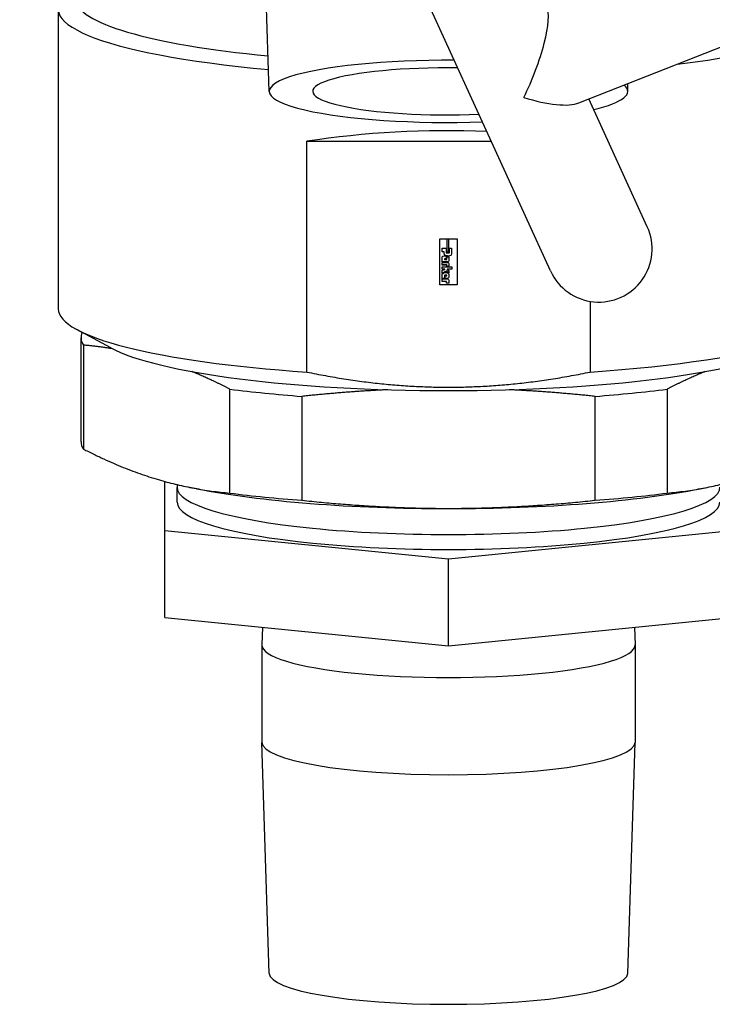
# Model space of a CAD drawing. Header units: inches. Extents: x 24 to 1128, y -94 to 748.
# Tile 91 of 256: x 378.57 to 381.01, y 189.67 to 193.14. Entities that reach past the tile are written whole.
import ezdxf

# ---------------------------------------------------------------- set-up
doc = ezdxf.new("R2010")
doc.units = ezdxf.units.IN
doc.header["$LTSCALE"] = 32
doc.header["$MEASUREMENT"] = 0
doc.layers.add('Visible (ANSI)', color=7, linetype='Continuous', lineweight=30)

msp = doc.modelspace()

# ---------------------------------------------------------------- linework, layer by layer
at = {"layer": 'Visible (ANSI)'}
for p, q in [((379.44562, 192.88301), (379.4198, 193.69652)), ((380.43681, 192.25068), (379.86134, 193.51163)), ((380.53633, 192.84274), (381.6149, 193.2669)), ((378.70229, 193.17243), (378.70229, 192.11697)), ((380.70897, 192.88301), (380.70985, 192.91098)), ((380.77797, 192.40638), (380.57235, 192.85691)), ((379.57763, 192.70771), (380.22824, 192.70771)), ((379.57763, 191.89452), (379.57763, 192.70771)), ((380.04718, 192.36408), (380.1074, 192.36408)), ((380.04718, 192.36408), (380.04718, 192.3639)), ((380.04718, 192.2023), (380.04718, 192.3639)), ((380.04718, 192.3639), (380.0715, 192.3639)), ((380.0715, 192.36399), (380.07871, 192.36399)), ((380.0715, 192.36399), (380.0715, 192.3639)), ((380.0715, 192.3639), (380.0715, 192.31665)), ((380.07871, 192.36399), (380.07871, 192.3639)), ((380.07871, 192.31653), (380.07871, 192.3639)), ((380.07871, 192.3639), (380.1074, 192.3639)), ((380.1074, 192.36408), (380.1074, 192.3639)), ((380.1074, 192.3639), (380.1074, 192.20231)), ((380.05539, 192.3175), (380.05539, 192.33081)), ((380.05539, 192.33081), (380.06913, 192.33081)), ((380.06182, 192.31755), (380.05539, 192.31758)), ((380.06182, 192.31746), (380.05539, 192.3175)), ((380.05539, 192.30074), (380.05773, 192.30302)), ((380.05773, 192.30302), (380.06171, 192.30433)), ((380.06171, 192.30433), (380.06465, 192.30398)), ((380.06197, 192.31386), (380.06182, 192.31755)), ((380.06182, 192.31755), (380.06182, 192.31746)), ((380.06197, 192.31378), (380.06182, 192.31746)), ((380.06212, 192.31049), (380.06197, 192.31386)), ((380.06212, 192.3104), (380.06197, 192.31378)), ((380.06309, 192.30858), (380.06212, 192.31049)), ((380.06212, 192.31049), (380.06212, 192.3104)), ((380.06309, 192.30849), (380.06212, 192.3104)), ((380.06449, 192.3062), (380.06309, 192.30858)), ((380.06309, 192.30858), (380.06309, 192.30849)), ((380.06449, 192.30612), (380.06309, 192.30849)), ((380.06743, 192.30464), (380.06449, 192.3062)), ((380.06449, 192.3062), (380.06449, 192.30612)), ((380.06743, 192.30456), (380.06449, 192.30612)), ((380.06465, 192.30398), (380.06754, 192.30252)), ((380.07126, 192.30351), (380.06743, 192.30464)), ((380.06743, 192.30464), (380.06743, 192.30456)), ((380.07126, 192.30343), (380.06743, 192.30456)), ((380.06754, 192.30252), (380.06892, 192.30045)), ((380.06913, 192.33081), (380.06913, 192.31446)), ((380.06913, 192.31446), (380.08112, 192.31446)), ((380.07404, 192.30336), (380.07126, 192.30351)), ((380.07126, 192.30351), (380.07126, 192.30343)), ((380.07404, 192.30327), (380.07126, 192.30343)), ((380.07871, 192.31662), (380.0715, 192.31674)), ((380.0715, 192.31665), (380.07871, 192.31653)), ((380.07772, 192.30324), (380.07404, 192.30336)), ((380.07404, 192.30336), (380.07404, 192.30327)), ((380.07772, 192.30315), (380.07404, 192.30327)), ((380.08121, 192.30377), (380.07772, 192.30324)), ((380.08121, 192.30368), (380.07772, 192.30315)), ((380.07772, 192.30324), (380.07772, 192.30315)), ((380.08112, 192.33081), (380.08838, 192.3309)), ((380.08112, 192.31446), (380.08112, 192.33081)), ((380.084, 192.30477), (380.08121, 192.30377)), ((380.084, 192.30468), (380.08121, 192.30368)), ((380.08121, 192.30377), (380.08121, 192.30368)), ((380.08616, 192.30652), (380.084, 192.30477)), ((380.08616, 192.30643), (380.084, 192.30468)), ((380.084, 192.30477), (380.084, 192.30468)), ((380.08838, 192.3106), (380.08616, 192.30652)), ((380.08838, 192.31051), (380.08616, 192.30643)), ((380.08616, 192.30652), (380.08616, 192.30643)), ((380.08838, 192.3309), (380.08838, 192.31051)), ((380.05539, 192.28305), (380.05539, 192.30074)), ((380.07271, 192.28314), (380.05539, 192.28314)), ((380.07271, 192.28305), (380.05539, 192.28305)), ((380.05539, 192.28065), (380.07393, 192.28067)), ((380.0554, 192.27155), (380.05539, 192.28065)), ((380.07137, 192.27166), (380.0554, 192.27164)), ((380.0554, 192.27164), (380.0554, 192.27155)), ((380.07137, 192.27157), (380.0554, 192.27155)), ((380.06892, 192.29367), (380.06309, 192.29377)), ((380.06309, 192.29377), (380.06309, 192.29368)), ((380.06892, 192.29359), (380.06309, 192.29368)), ((380.06309, 192.29368), (380.0632, 192.2915)), ((380.0632, 192.2915), (380.07138, 192.29156)), ((380.06892, 192.30045), (380.06892, 192.29359)), ((380.07137, 192.27166), (380.07137, 192.27157)), ((380.07137, 192.26683), (380.07137, 192.27157)), ((380.07138, 192.30071), (380.07895, 192.3009)), ((380.07138, 192.29156), (380.07138, 192.30071)), ((380.07579, 192.28323), (380.07271, 192.28314)), ((380.07271, 192.28314), (380.07271, 192.28305)), ((380.07579, 192.28314), (380.07271, 192.28305)), ((380.07393, 192.28067), (380.07686, 192.27961)), ((380.07772, 192.28448), (380.07579, 192.28323)), ((380.07772, 192.28439), (380.07579, 192.28314)), ((380.07579, 192.28323), (380.07579, 192.28314)), ((380.07686, 192.27961), (380.07899, 192.27735)), ((380.07895, 192.28657), (380.07772, 192.28448)), ((380.07895, 192.28648), (380.07772, 192.28439)), ((380.07772, 192.28448), (380.07772, 192.28439)), ((380.07895, 192.3009), (380.07895, 192.28648)), ((380.07899, 192.27735), (380.07899, 192.26696)), ((380.05539, 192.26523), (380.08872, 192.26523)), ((380.05539, 192.25651), (380.05539, 192.26523)), ((380.06415, 192.2566), (380.05539, 192.2566)), ((380.06415, 192.25651), (380.05539, 192.25651)), ((380.05539, 192.24026), (380.0613, 192.2437)), ((380.05539, 192.22441), (380.05539, 192.24026)), ((380.05541, 192.25304), (380.064, 192.25576)), ((380.05541, 192.24285), (380.05541, 192.25304)), ((380.06866, 192.2499), (380.05541, 192.24294)), ((380.06866, 192.24981), (380.05541, 192.24285)), ((380.0613, 192.2437), (380.06568, 192.24523)), ((380.06427, 192.23542), (380.06349, 192.23422)), ((380.06427, 192.23533), (380.06349, 192.23413)), ((380.06349, 192.23422), (380.06349, 192.23413)), ((380.06349, 192.23413), (380.06349, 192.22441)), ((380.064, 192.25576), (380.06415, 192.25651)), ((380.06415, 192.2566), (380.06415, 192.25651)), ((380.07201, 192.23542), (380.06427, 192.23542)), ((380.06427, 192.23542), (380.06427, 192.23533)), ((380.07201, 192.23533), (380.06427, 192.23533)), ((380.06546, 192.22445), (380.06553, 192.23316)), ((380.06553, 192.23316), (380.06553, 192.23302)), ((380.06568, 192.24523), (380.07027, 192.24519)), ((380.07878, 192.24349), (380.06866, 192.2499)), ((380.06866, 192.2499), (380.06866, 192.24981)), ((380.07878, 192.2434), (380.06866, 192.24981)), ((380.07027, 192.24519), (380.07478, 192.24303)), ((380.07899, 192.26705), (380.07137, 192.26692)), ((380.07899, 192.26696), (380.07137, 192.26683)), ((380.07201, 192.23542), (380.07201, 192.23533)), ((380.07201, 192.23301), (380.07201, 192.23533)), ((380.0728, 192.25647), (380.0724, 192.25606)), ((380.0728, 192.25639), (380.0724, 192.25598)), ((380.0724, 192.25606), (380.0724, 192.25598)), ((380.0724, 192.25598), (380.07878, 192.25253)), ((380.08872, 192.25653), (380.0728, 192.25647)), ((380.0728, 192.25647), (380.0728, 192.25639)), ((380.08872, 192.25644), (380.0728, 192.25639)), ((380.07478, 192.24303), (380.07876, 192.23879)), ((380.07876, 192.23879), (380.07876, 192.22904)), ((380.07878, 192.25253), (380.07878, 192.2434)), ((380.08872, 192.26523), (380.08872, 192.25644)), ((380.1074, 192.20231), (380.04718, 192.2023)), ((380.06349, 192.2245), (380.05539, 192.2245)), ((380.06349, 192.22441), (380.05539, 192.22441)), ((380.05539, 192.22251), (380.07476, 192.22251)), ((380.05539, 192.21332), (380.05539, 192.22251)), ((380.07052, 192.21358), (380.05539, 192.21341)), ((380.07052, 192.2135), (380.05539, 192.21332)), ((380.07222, 192.22447), (380.06546, 192.22453)), ((380.07222, 192.22438), (380.06546, 192.22445)), ((380.06553, 192.23302), (380.07201, 192.23301)), ((380.07074, 192.20771), (380.07052, 192.21358)), ((380.07052, 192.21358), (380.07052, 192.2135)), ((380.07074, 192.20762), (380.07052, 192.2135)), ((380.07877, 192.20753), (380.07074, 192.20771)), ((380.07074, 192.20771), (380.07074, 192.20762)), ((380.07877, 192.20744), (380.07074, 192.20762)), ((380.07549, 192.22475), (380.07222, 192.22447)), ((380.07549, 192.22467), (380.07222, 192.22438)), ((380.07222, 192.22447), (380.07222, 192.22438)), ((380.07476, 192.22251), (380.0777, 192.22104)), ((380.07746, 192.22653), (380.07549, 192.22475)), ((380.07746, 192.22645), (380.07549, 192.22467)), ((380.07549, 192.22475), (380.07549, 192.22467)), ((380.07876, 192.22913), (380.07746, 192.22653)), ((380.07876, 192.22904), (380.07746, 192.22645)), ((380.07746, 192.22653), (380.07746, 192.22645)), ((380.0777, 192.22104), (380.07874, 192.2186)), ((380.07874, 192.2186), (380.07877, 192.20744)), ((380.57696, 192.14352), (380.57696, 191.89452)), ((378.88701, 191.9796), (378.76799, 192.04405)), ((378.78229, 191.64851), (378.78229, 192.01489)), ((378.79059, 191.98947), (378.79059, 191.62309)), ((379.30718, 191.46772), (379.30718, 191.8341)), ((380.8474, 191.8341), (380.8474, 191.46772)), ((379.5607, 191.80868), (379.5607, 191.4423)), ((380.59388, 191.4423), (380.59388, 191.80868)), ((379.07729, 191.33506), (379.07729, 191.50885)), ((379.12082, 191.43531), (379.12082, 191.48785)), ((379.12111, 191.49762), (379.12083, 191.48876)), ((379.19068, 191.48295), (379.16594, 191.48786)), ((380.96391, 191.48295), (380.98865, 191.48786)), ((379.07729, 191.02977), (379.07729, 191.33506)), ((380.07729, 191.2348), (379.07729, 191.33506)), ((381.07729, 191.33506), (380.07729, 191.2348)), ((380.07729, 190.92951), (380.07729, 191.2348)), ((379.07729, 191.02977), (380.07729, 190.92951)), ((380.07729, 190.92951), (381.07729, 191.02977)), ((379.42179, 190.99523), (379.4198, 190.93263)), ((380.73279, 190.99523), (380.73478, 190.93263)), ((379.41979, 190.932), (379.41979, 190.58944)), ((380.73479, 190.932), (380.73479, 190.58944)), ((379.44562, 189.77531), (379.4198, 190.58881)), ((380.70897, 189.77531), (380.73478, 190.58881))]:
    msp.add_line(p, q, dxfattribs=at)
msp.add_arc((380.60739, 192.32853), 0.1875, 204.53097, 24.53097, dxfattribs=at)
for centre, major_axis, ratio, start_param, end_param in [((380.07729, 193.17243), (-1.375, 0), 0.1736482, 5.98052, 7.3746455), ((380.07729, 193.20797), (-1.3125, 0), 0.1736482, 0, 1.0652197), ((380.31965, 192.95901), (-0.09435, -0.23352), 0.2410797, 1.243969, 2.9169265), ((380.07729, 193.17243), (1.375, 0), 0.1736482, 5.338062, 6.3966875), ((380.07729, 192.88362), (-0.63169, 0), 0.1736482, 4.6797243, 8.0448146), ((380.07729, 192.88362), (-0.4785, 0), 0.1736482, 4.6437193, 8.0808196), ((380.07729, 192.88362), (0.63169, 0), 0.1736482, 5.657913, 6.4849229), ((380.31965, 192.95901), (0.23932, -0.0967), 0.3213291, 4.9370551, 5.956358), ((380.07729, 192.2018), (1.375, 0), 0.3949308, 1.4723068, 1.9427025), ((380.07729, 192.11697), (-1.375, 0), 0.1736482, 0, 1.1988902), ((380.07729, 192.01489), (-1.295, 0), 0.1736482, 6.1989279, 6.396452), ((380.07729, 192.11697), (1.375, 0), 0.1736482, 5.0842951, 5.7859469), ((380.07729, 192.04589), (1.25, 0), 0.1736482, 3.4519588, 5.9728192), ((380.07729, 192.01489), (-1.295, 0), 0.1736482, 0.9339308, 1.1604643), ((380.07729, 192.01489), (-1.295, 0), 0.1736482, 1.9811284, 2.2076618), ((380.07729, 191.64851), (-1.295, 0), 0.1736482, 0, 0.1132667), ((380.07729, 191.48785), (-0.95648, 0), 0.1736482, 6.2776751, 9.4302882), ((380.07729, 191.6175), (-1.1775, 0), 0.1736482, 0.718241, 2.4233516), ((380.07729, 191.43531), (-0.95648, 0), 0.1736482, 0, 3.1415927), ((380.07729, 191.64851), (1.295, 0), 0.1736482, 4.0755235, 4.3020569), ((380.07729, 191.64851), (1.295, 0), 0.1736482, 5.122721, 5.3492545), ((380.07729, 190.932), (0.6575, 0), 0.1736482, 3.1360824, 6.2886956), ((380.07729, 190.58944), (0.6575, 0), 0.1736482, 3.1415927, 6.2831853), ((380.07729, 189.77591), (0.63169, 0), 0.1736482, 3.1471029, 6.2776751)]:
    msp.add_ellipse(centre, major_axis=major_axis, ratio=ratio, start_param=start_param, end_param=end_param, dxfattribs=at)
for points, weights in [([(378.89308, 191.9764), (378.8432, 191.98472), (378.79059, 191.98947)], [1.02786303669, 1.01719922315, 1]), ([(379.30718, 191.8341), (379.23793, 191.86951), (379.17306, 191.89603)], [1, 1.02276262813, 1.03407803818]), ([(379.57763, 191.89452), (380.07729, 191.79128), (380.57696, 191.89452)], [1.56415500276, 1.67893296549, 1.56415500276]), ([(380.98153, 191.89603), (380.91665, 191.86951), (380.8474, 191.8341)], [1.03407803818, 1.02276262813, 1]), ([(379.86379, 191.83202), (379.7176, 191.8252), (379.5607, 191.80868)], [1.03694967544, 1.02586484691, 1]), ([(380.59388, 191.80868), (380.43698, 191.8252), (380.2908, 191.83202)], [1, 1.02586484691, 1.03694967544]), ([(378.79059, 191.62309), (379.04889, 191.49103), (379.30718, 191.46772)], [1, 1.09052631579, 1]), ([(380.8474, 191.46772), (381.1057, 191.49103), (381.36399, 191.62309)], [1, 1.09052631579, 1]), ([(379.5607, 191.4423), (380.07729, 191.38792), (380.59388, 191.4423)], [1, 1.09052631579, 1])]:
    msp.add_rational_spline(points, weights, degree=2, dxfattribs=at)

doc.saveas('drawing.dxf')
